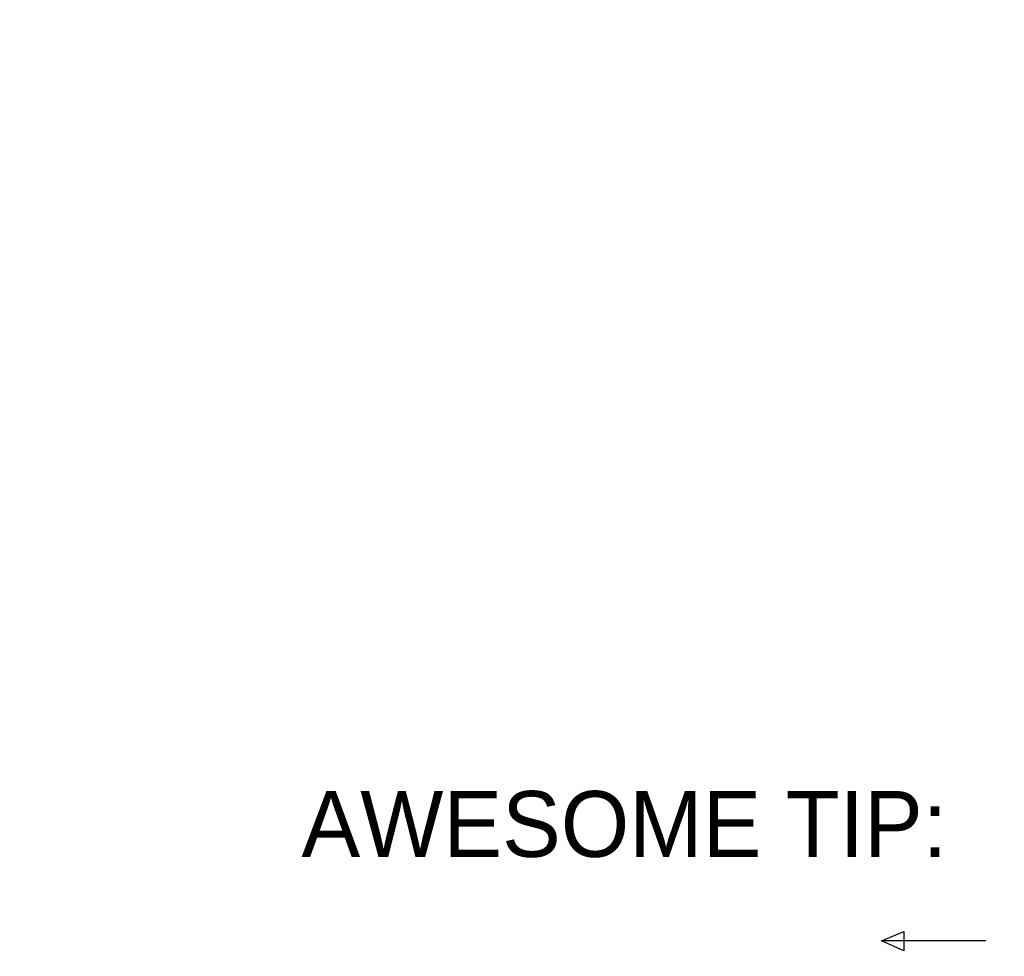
# Model space of a CAD drawing. Header units: feet. Extents: x -492 to 1369515, y -204 to 458626.
# Tile 8 of 17: x 57 to 95, y -79 to -43. Entities that reach past the tile are written whole.
import ezdxf

# ---------------------------------------------------------------- set-up
doc = ezdxf.new("R2010")
doc.units = ezdxf.units.FT
doc.header["$MEASUREMENT"] = 0
doc.layers.add('SURVEY NOTES', color=10, linetype='Continuous', plot=False)
doc.layers.add('TEXT-DED', color=10, linetype='Continuous')
doc.styles.get("Standard").update_dxf_attribs({"font": 'font31.shx'})
doc.dimstyles.get("Standard").update_dxf_attribs({"dimtxt": 0.18, "dimasz": 0.18, "dimexe": 0.18, "dimexo": 0.0625, "dimgap": 0.09, "dimtad": 0, "dimtih": 1, "dimtoh": 1, "dimdec": 4, "dimzin": 0, "dimdsep": 46, "dimtxsty": 'Standard', "dimcen": 0.09, "dimadec": 0, "dimazin": 0, "dimtfac": 1, "dimtdec": 4, "dimtofl": 0, "dimtmove": 0, "dimatfit": 3, "dimfxl": 1, "dimtolj": 1, "dimtzin": 0, "dimarcsym": 0})

# ---------------------------------------------------------------- blocks, each defined once
blk = doc.blocks.new('*D1395')
at = {"layer": 'Defpoints', "color": 0, "transparency": 16777216}
for p in [(57.203, -118.421), (58.384, -118.421), (59.867, -118.421), (58.066, -118.972), (58.384, -121.297)]:
    blk.add_point(p, dxfattribs=at)
at = {"layer": 'TEXT-DED', "color": 0, "lineweight": -2, "transparency": 16777216}
blk.add_arc((58.384, -118.421), 0.636, 191.2725, 258.7275, dxfattribs=at)
at = {"layer": 'TEXT-DED', "color": 0, "transparency": 16777216}
for points in [[(57.739, -118.547), (57.781, -118.543), (57.748, -118.421)], [(58.262, -119.024), (58.258, -119.066), (58.384, -119.057)]]:
    blk.add_solid(points, dxfattribs=at)

msp = doc.modelspace()

# ---------------------------------------------------------------- linework, layer by layer
at = {"layer": 'SURVEY NOTES', "flags": 128}
msp.add_lwpolyline([(93.8893, -78.04836), (89.92935, -78.04836), (90.771, -77.68483), (90.771, -78.42571), (89.92935, -78.04836)], dxfattribs=at)

# ---------------------------------------------------------------- texts
at = {"layer": 'SURVEY NOTES', "insert": (67.90289, -72.35752), "char_height": 2.5, "attachment_point": 1}
msp.add_mtext_dynamic_manual_height_columns('AWESOME TIP:', width=82.6919556, gutter_width=12.5, heights=[0], dxfattribs=at)

# ---------------------------------------------------------------- dimensions: what is measured, and where the dimension line sits
at = {"layer": 'TEXT-DED'}
dim = msp.add_angular_dim_2l(base=(58.06604, -118.97206), line1=((58.38422, -121.29685), (58.38422, -118.42094)), line2=((59.86705, -118.42094), (57.20326, -118.42094)), text=' ', dimstyle='Standard', override={"dimscale": 1, "dimasz": 0.125, "dimlfac": 1}, dxfattribs=at)
dim.commit()
dim.dimension.update_dxf_attribs({"geometry": '*D1395', "text_midpoint": (125.18483, -43.06706)})

doc.saveas('drawing.dxf')
